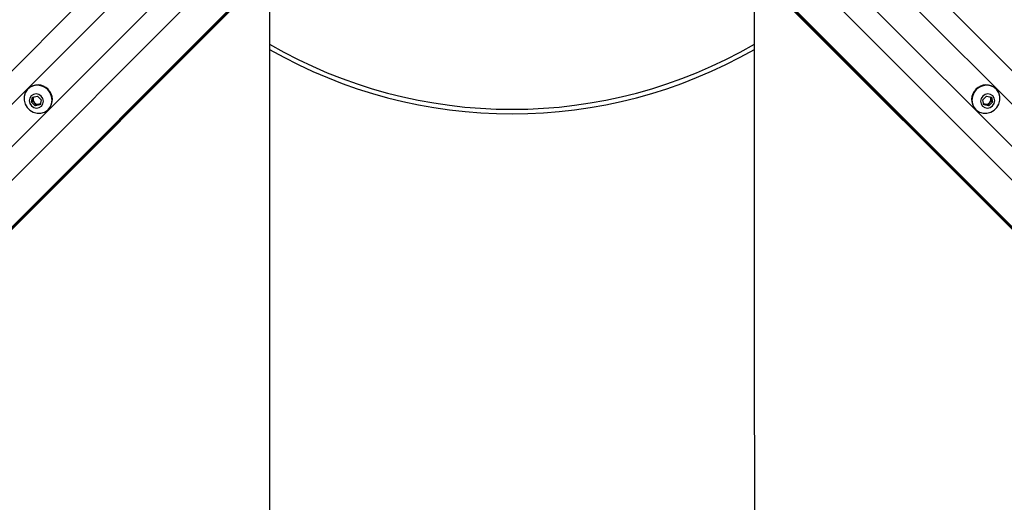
# Model space of a CAD drawing. Header units: millimetres. Extents: x 20 to 19939, y 40 to 15016.
# Tile 61 of 106: x 6457 to 7102, y 14121 to 14437. Entities that reach past the tile are written whole.
import ezdxf

# ---------------------------------------------------------------- set-up
doc = ezdxf.new("R2010")
doc.units = ezdxf.units.MM
doc.header["$LTSCALE"] = 2
doc.layers.add('COMPONENT_GEOMETRY', color=7, linetype='Continuous')
doc.styles.add('SLDTEXTSTYLE0', font='TXT', dxfattribs={"width": 0.75})
doc.dimstyles.new('SLDDIMSTYLE1', dxfattribs={"dimtxt": 100, "dimasz": 6.604, "dimexe": 0, "dimexo": 0.0625, "dimgap": 25, "dimtad": 0, "dimtih": 1, "dimtoh": 1, "dimdec": 0, "dimrnd": 1e-09, "dimzin": 12, "dimdsep": 46, "dimtxsty": 'SLDTEXTSTYLE0', "dimsah": 1, "dimcen": 0.09, "dimadec": 0, "dimazin": 3, "dimtfac": 1, "dimtdec": 0, "dimtofl": 0, "dimtmove": 0, "dimatfit": 3, "dimfxl": 1, "dimfrac": 2, "dimtolj": 1, "dimtzin": 12, "dimarcsym": 0})

# ---------------------------------------------------------------- blocks, each defined once
blk = doc.blocks.new('_D_2')
at = {"layer": 'COMPONENT_GEOMETRY', "color": 7}
for p, q in [((6776.75, 15015.64), (762.92, 15015.64)), ((769.27, 15015.64), (769.27, 12372.01)), ((569.2, 12351.7), (538.73, 12351.7)), ((538.73, 12351.7), (538.73, 12192.95)), ((969.34, 12351.7), (999.8, 12351.7)), ((999.8, 12351.7), (999.8, 12192.95)), ((538.73, 12192.95), (569.2, 12192.95)), ((999.8, 12192.95), (969.34, 12192.95)), ((769.27, 9399.71), (769.27, 12043.33)), ((4049.38, 9399.71), (762.92, 9399.71))]:
    blk.add_line(p, q, dxfattribs=at)
for points in [[(769.27, 15015.64), (768.25, 15009.04), (770.28, 15009.04)], [(769.27, 9399.71), (770.28, 9406.31), (768.25, 9406.31)]]:
    blk.add_solid(points, dxfattribs=at)
at = {"layer": 'COMPONENT_GEOMETRY', "color": 7, "char_height": 100, "attachment_point": 1, "style": 'SLDTEXTSTYLE0'}
for s, insert in [('9\'2.55"', (569.2, 12321.86)), ('2808mm', (496.49, 12172.24))]:
    blk.add_mtext(s, dxfattribs=dict(at, insert=insert))

msp = doc.modelspace()

# ---------------------------------------------------------------- linework, layer by layer
at = {"color": 8, "linetype": 'Continuous', "lineweight": 25}
for p, q in [((6617.76, 14569.9), (5353.93, 13306.06)), ((6940.81, 14569.9), (8204.65, 13306.06)), ((6653.54, 14534.12), (5389.71, 13270.28)), ((6905.03, 14534.12), (8168.87, 13270.28)), ((6669.32, 14519.35), (5407.16, 13257.19)), ((6889.26, 14519.35), (8151.15, 13257.46)), ((6577.28, 14507.56), (5685.18, 13615.46)), ((6981.3, 14507.56), (7873.4, 13615.46)), ((6591.21, 14493.63), (5699.11, 13601.53)), ((6967.37, 14493.63), (7859.47, 13601.53))]:
    msp.add_line(p, q, dxfattribs=at)
at = {"color": 7, "linetype": 'Continuous', "lineweight": 25}
for p, q in [((6672.28, 14521.31), (5632.67, 13481.69)), ((6675.26, 14523.73), (5648.46, 13496.93)), ((6883.32, 14523.73), (7162.14, 14244.91)), ((6886.29, 14521.31), (7930.77, 13476.83)), ((6462.33, 14392.12), (6462.15, 14391.93)), ((7096.43, 14391.93), (7096.25, 14392.12)), ((6464.5, 14383.3), (6465.27, 14386.52)), ((6465.25, 14384.05), (6464.5, 14383.3)), ((6466.95, 14380.85), (6464.5, 14383.3)), ((6465.25, 14384.05), (6465.64, 14385.66)), ((6466.48, 14382.83), (6465.25, 14384.05)), ((6465.27, 14386.52), (6468.49, 14387.29)), ((6465.64, 14385.66), (6465.88, 14386.66)), ((6467.7, 14381.6), (6466.48, 14382.83)), ((6468.49, 14387.29), (6470.94, 14384.84)), ((6470.94, 14384.84), (6470.17, 14381.62)), ((7087.64, 14384.84), (7090.09, 14387.29)), ((7088.41, 14381.62), (7087.64, 14384.84)), ((7090.09, 14387.29), (7093.31, 14386.52)), ((7092.1, 14382.83), (7090.88, 14381.6)), ((7094.08, 14383.3), (7091.63, 14380.85)), ((7093.33, 14384.05), (7092.1, 14382.83)), ((7092.7, 14386.66), (7092.94, 14385.66)), ((7092.94, 14385.66), (7093.33, 14384.05)), ((7093.31, 14386.52), (7094.08, 14383.3)), ((7093.33, 14384.05), (7094.08, 14383.3)), ((6470.17, 14381.62), (6466.95, 14380.85)), ((6467.7, 14381.6), (6466.95, 14380.85)), ((6469.31, 14381.99), (6467.7, 14381.6)), ((6470.31, 14382.23), (6469.31, 14381.99)), ((6475.58, 14378.5), (6475.76, 14378.68)), ((7082.81, 14378.68), (7083, 14378.5)), ((7089.27, 14381.99), (7088.27, 14382.23)), ((7091.63, 14380.85), (7088.41, 14381.62)), ((7090.88, 14381.6), (7089.27, 14381.99)), ((7090.88, 14381.6), (7091.63, 14380.85))]:
    msp.add_line(p, q, dxfattribs=at)
at = {"color": 7, "linetype": 'Continuous', "lineweight": 25, "flags": 128}
for points in [[(6620.49, 11968.27), (6620.51, 13249.46), (6620.57, 14452.18)], [(6938.01, 14452.18), (6938.04, 13878.83), (6938.07, 13249.46), (6938.09, 12608.87), (6938.09, 11968.27)], [(6475.18, 14391.53), (6473.13, 14393.11), (6470.77, 14394.1), (6468.26, 14394.43), (6465.8, 14394.08), (6463.57, 14393.08), (6461.73, 14391.49), (6460.42, 14389.43), (6459.73, 14387.06), (6459.73, 14384.56), (6460.4, 14382.1), (6461.69, 14379.87), (6463.52, 14378.05), (6465.75, 14376.75), (6468.2, 14376.08), (6470.71, 14376.09), (6473.08, 14376.77), (6475.13, 14378.08), (6476.72, 14379.92), (6477.73, 14382.15), (6478.08, 14384.61), (6477.75, 14387.12), (6476.75, 14389.48), (6475.18, 14391.53)], [(7083.4, 14391.53), (7081.82, 14389.48), (7080.83, 14387.12), (7080.5, 14384.61), (7080.85, 14382.15), (7081.85, 14379.92), (7083.44, 14378.08), (7085.5, 14376.77), (7087.87, 14376.09), (7090.37, 14376.08), (7092.83, 14376.75), (7095.06, 14378.05), (7096.89, 14379.87), (7098.18, 14382.1), (7098.85, 14384.56), (7098.84, 14387.06), (7098.16, 14389.43), (7096.85, 14391.49), (7095.01, 14393.08), (7092.78, 14394.08), (7090.32, 14394.43), (7087.81, 14394.1), (7085.45, 14393.11), (7083.4, 14391.53)], [(6470.87, 14387.23), (6469.35, 14388.27), (6467.58, 14388.68), (6465.82, 14388.38), (6464.36, 14387.43), (6463.41, 14385.96), (6463.11, 14384.21), (6463.52, 14382.44), (6464.56, 14380.91), (6466.09, 14379.87), (6467.86, 14379.46), (6469.61, 14379.76), (6471.08, 14380.71), (6472.03, 14382.17), (6472.33, 14383.93), (6471.92, 14385.7), (6470.87, 14387.23)], [(7087.7, 14387.23), (7086.66, 14385.7), (7086.25, 14383.93), (7086.55, 14382.17), (7087.5, 14380.71), (7088.97, 14379.76), (7090.72, 14379.46), (7092.49, 14379.87), (7094.02, 14380.91), (7095.06, 14382.44), (7095.47, 14384.21), (7095.17, 14385.96), (7094.22, 14387.43), (7092.76, 14388.38), (7091, 14388.68), (7089.23, 14388.27), (7087.7, 14387.23)]]:
    msp.add_lwpolyline(points, dxfattribs=at)
at = {"color": 7, "linetype": 'Continuous', "lineweight": 25}
for centre, radius, start, end in [((6779.29, 14695.64), 317, 239.9415, 300.05663), ((6779.29, 14695.64), 320, 240.25697, 299.75559), ((6468.64, 14385.4), 9.22, 43.20212, 133.24693), ((6469.05, 14384.99), 9.22, 316.75307, 46.79788), ((7089.53, 14384.99), 9.22, 133.20212, 223.24693), ((7089.94, 14385.4), 9.22, 46.75307, 136.79788), ((6468.6, 14385), 3.04, 167.4059, 225.62264), ((6468.26, 14385.04), 2.7, 141.23786, 166.69593), ((6468.65, 14384.95), 3.04, 224.37736, 282.5941), ((6468.69, 14384.62), 2.7, 283.30407, 308.76214), ((7089.89, 14384.62), 2.7, 231.23786, 256.69593), ((7089.93, 14384.95), 3.04, 257.4059, 315.62264), ((7089.98, 14385), 3.04, 314.37736, 12.5941), ((7090.31, 14385.04), 2.7, 13.30407, 38.76214)]:
    msp.add_arc(centre, radius, start, end, dxfattribs=at)

# ---------------------------------------------------------------- dimensions: what is measured, and where the dimension line sits
at = {"layer": 'COMPONENT_GEOMETRY', "color": 7}
dim = msp.add_linear_dim(base=(769.27, 9399.71), p1=(6779.29, 15015.64), p2=(4051.92, 9399.71), angle=90, dimstyle='SLDDIMSTYLE1', dxfattribs=at)
dim.commit()
dim.dimension.update_dxf_attribs({"geometry": '_D_2', "text_midpoint": (769.27, 12207.67), "dimtype": 160})

doc.saveas('drawing.dxf')
